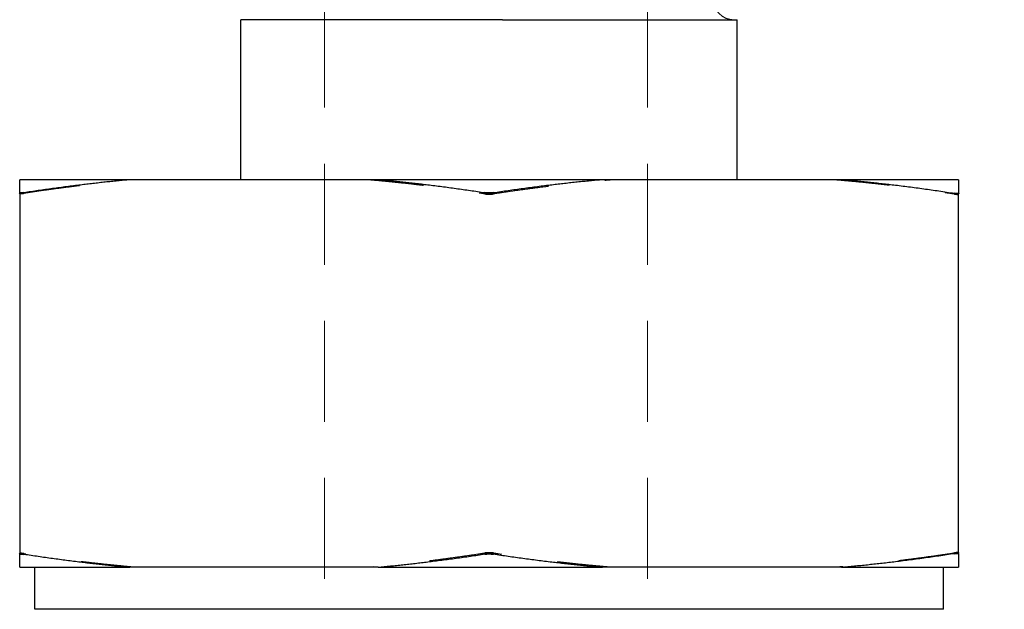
# Model space of a CAD drawing. Header units: inches. Extents: x 0.2 to 10.9, y 0.3 to 8.6.
# Tile 6 of 13: x 2 to 3.7, y 4.2 to 5.2. Entities that reach past the tile are written whole.
import ezdxf
from ezdxf import colors
from ezdxf.entities.mleader import LeaderData, LeaderLine
from ezdxf.math import Vec2, Vec3

# ---------------------------------------------------------------- set-up
doc = ezdxf.new("R2010")
doc.units = ezdxf.units.IN
doc.header["$MEASUREMENT"] = 0
doc.linetypes.add('DASHED', pattern=[0.2067, 0.1654, -0.0413])
doc.layers.add('Dimensions', color=250, linetype='Continuous')
for name, color, linetype, lineweight in [('Geometry', 255, 'Continuous', 25), ('Hidden (ANSI)', 7, 'DASHED', 35), ('Visible (ANSI)', 7, 'Continuous', 50)]:
    doc.layers.add(name, color=color, linetype=linetype, lineweight=lineweight)
doc.layers.add('Hidden', color=7, linetype='DASHED', lineweight=18, true_color=0x383838)
doc.styles.add('Note Text (ANSI)', font='tahoma.ttf')
doc.styles.get("Standard").update_dxf_attribs({"font": 'tahoma.ttf'})
doc.dimstyles.new('Default (ANSI)', dxfattribs={"dimtxt": 0.12, "dimasz": 0.098425, "dimexe": 0.125, "dimexo": 0.125, "dimgap": 0.031496, "dimtad": 0, "dimtih": 1, "dimtoh": 1, "dimrnd": 1e-08, "dimzin": 4, "dimdsep": 46, "dimtxsty": 'Note Text (ANSI)', "dimcen": 0.09, "dimdle": 0.393701, "dimclrd": 256, "dimclre": 256, "dimclrt": 256, "dimadec": 0, "dimazin": 1, "dimtfac": 1, "dimtofl": 0, "dimtmove": 0, "dimatfit": 3, "dimfxl": 1, "dimtolj": 1, "dimtzin": 4, "dimlwd": -1, "dimlwe": -1, "dimarcsym": 0})

# ---------------------------------------------------------------- blocks, each defined once
blk = doc.blocks.new('*D9')
at = {"layer": 'Defpoints', "color": 0, "transparency": 16777216}
for p in [(2.7881, 7.2572), (2.7881, 2.7342), (4.5, 2.7342)]:
    blk.add_point(p, dxfattribs=at)
at = {"layer": 'Dimensions', "transparency": 16777216}
for p, q in [((2.9131, 7.2572), (4.625, 7.2572)), ((4.5, 7.1588), (4.5, 5.1057)), ((4.5, 2.8326), (4.5, 4.8857)), ((2.9131, 2.7342), (4.625, 2.7342))]:
    blk.add_line(p, q, dxfattribs=at)
for points in [[(4.4836, 7.1588), (4.5164, 7.1588), (4.5, 7.2572)], [(4.4836, 2.8326), (4.5164, 2.8326), (4.5, 2.7342)]]:
    blk.add_solid(points, dxfattribs=at)
at = {"layer": 'Dimensions', "transparency": 16777216, "insert": (4.5, 4.9957), "char_height": 0.12, "attachment_point": 5, "style": 'Note Text (ANSI)'}
blk.add_mtext('\\A1;1.5 [38.3]', dxfattribs=at)

msp = doc.modelspace()

# ---------------------------------------------------------------- linework, layer by layer
at = {"layer": 'Geometry'}
for p, q in [((2.3493, 5.2474), (2.3493, 5.2474)), ((2.3493, 4.9624), (2.3493, 5.2474)), ((2.8155, 5.2474), (3.2343, 5.2474)), ((3.2343, 4.9624), (3.2343, 5.2474)), ((2.1511, 4.9624), (1.9548, 4.9624)), ((2.5938, 4.9624), (2.1511, 4.9624)), ((2.9939, 4.9624), (2.5938, 4.9624)), ((3.4198, 4.9624), (2.9939, 4.9624)), ((3.6288, 4.9624), (3.4198, 4.9624)), ((1.9548, 4.9391), (1.9548, 4.2957)), ((3.6288, 4.297), (3.6288, 4.9377)), ((1.9548, 4.2724), (2.1511, 4.2724)), ((1.9818, 4.1974), (1.9818, 4.2724)), ((2.5938, 4.2724), (2.1511, 4.2724)), ((2.5938, 4.2724), (2.9939, 4.2724)), ((3.4198, 4.2724), (2.9939, 4.2724)), ((3.4198, 4.2724), (3.6288, 4.2724)), ((3.6018, 4.1974), (3.6018, 4.2724)), ((3.6018, 4.1974), (1.9818, 4.1974))]:
    msp.add_line(p, q, dxfattribs=at)
msp.add_arc((3.2285, 5.2849), 0.0375, 90, 270, dxfattribs=at)
msp.add_open_spline([(2.8155, 5.2474), (2.758, 5.2474), (2.7004, 5.2474), (2.646, 5.2474), (2.5916, 5.2474), (2.5414, 5.2474), (2.4983, 5.2474), (2.4552, 5.2474), (2.4199, 5.2474), (2.3946, 5.2474), (2.3692, 5.2474), (2.3542, 5.2474), (2.3503, 5.2474), (2.3497, 5.2474), (2.3494, 5.2474), (2.3493, 5.2474)], degree=3, knots=[0, 0, 0, 0, 0.1463565, 0.1463565, 0.1463565, 0.2927379, 0.2927379, 0.2927379, 0.4390974, 0.4390974, 0.4390974, 0.585447, 0.585447, 0.585447, 0.609138, 0.609138, 0.609138, 0.609138], dxfattribs=at)
for points, weights in [([(1.9548, 4.9391), (1.9548, 4.9543), (1.9548, 4.9624)], [1.02225087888, 1.01844861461, 1]), ([(2.1511, 4.9624), (2.0612, 4.9542), (1.9623, 4.9391)], [1, 1.01819791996, 1.0220031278]), ([(2.7843, 4.9388), (2.6845, 4.9541), (2.5938, 4.9624)], [1.02206754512, 1.01835450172, 1]), ([(2.9939, 4.9624), (2.9013, 4.9543), (2.7993, 4.9388)], [1, 1.01897442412, 1.02267366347]), ([(3.6213, 4.9377), (3.5155, 4.954), (3.4198, 4.9624)], [1.02291101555, 1.01962989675, 1]), ([(3.6288, 4.9624), (3.6288, 4.9543), (3.6288, 4.9377)], [1, 1.02062853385, 1.02384420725]), ([(1.9548, 4.2724), (1.9548, 4.2805), (1.9548, 4.2957)], [1, 1.01844861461, 1.02225087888]), ([(1.9623, 4.2957), (2.0612, 4.2805), (2.1511, 4.2724)], [1.0220031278, 1.01819791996, 1]), ([(2.5938, 4.2724), (2.6845, 4.2806), (2.7843, 4.2959)], [1, 1.01835450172, 1.02206754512]), ([(2.7993, 4.2959), (2.9013, 4.2805), (2.9939, 4.2724)], [1.02267366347, 1.01897442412, 1]), ([(3.4198, 4.2724), (3.5155, 4.2807), (3.6213, 4.297)], [1, 1.01962989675, 1.02291101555]), ([(3.6288, 4.297), (3.6288, 4.2805), (3.6288, 4.2724)], [1.02384420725, 1.02062853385, 1])]:
    msp.add_rational_spline(points, weights, degree=2, dxfattribs=at)
at = {"layer": 'Hidden', "ltscale": 1.086599}
for p, q in [((2.4982, 6.1097), (2.4982, 2.7407)), ((3.0742, 6.1097), (3.0742, 2.7407))]:
    msp.add_line(p, q, dxfattribs=at)
at = {"layer": 'Hidden', "ltscale": 0.148646}
for points, weights in [([(1.9623, 4.9383), (2.0682, 4.9543), (2.1641, 4.9624)], [1.02334049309, 1.01988136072, 1]), ([(2.1641, 4.2724), (2.0682, 4.2805), (1.9623, 4.2965)], [1, 1.01988136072, 1.02334049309])]:
    msp.add_rational_spline(points, weights, degree=2, dxfattribs=at)
at = {"layer": 'Hidden', "ltscale": 0.153845}
for points, weights in [([(2.5755, 4.9624), (2.6746, 4.954), (2.7843, 4.9372)], [1, 1.02054255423, 1.02355241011]), ([(2.7843, 4.2976), (2.6746, 4.2807), (2.5755, 4.2724)], [1.02355241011, 1.02054255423, 1])]:
    msp.add_rational_spline(points, weights, degree=2, dxfattribs=at)
at = {"layer": 'Hidden', "ltscale": 0.157308}
for points, weights in [([(2.7993, 4.9372), (2.9116, 4.9542), (3.0129, 4.9624)], [1.02424051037, 1.02129678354, 1]), ([(3.0129, 4.2724), (2.9116, 4.2805), (2.7993, 4.2976)], [1, 1.02129678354, 1.02424051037])]:
    msp.add_rational_spline(points, weights, degree=2, dxfattribs=at)
at = {"layer": 'Hidden', "ltscale": 0.158562}
for points, weights in [([(3.4061, 4.9624), (3.5081, 4.9542), (3.6213, 4.9369)], [1, 1.02145806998, 1.02428404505]), ([(3.6213, 4.2978), (3.5081, 4.2806), (3.4061, 4.2724)], [1.02428404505, 1.02145806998, 1])]:
    msp.add_rational_spline(points, weights, degree=2, dxfattribs=at)
at = {"layer": 'Hidden (ANSI)', "ltscale": 0.009903}
for centre, major_axis, ratio, start_param, end_param in [((1.9698, 4.9417), (0.015, 0.0035), 0.126366, 3.112258, 4.159939), ((2.7918, 4.9406), (0.015, 0), 0.263936, 4.188775, 5.236455), ((3.6139, 4.9403), (-0.015, 0.0035), 0.125686, 2.123139, 3.170818), ((1.9698, 4.2931), (-0.015, 0.0035), 0.126366, 5.264838, 6.31252), ((2.7918, 4.2942), (0.015, 0), 0.263936, 1.046731, 2.09441), ((3.6139, 4.2944), (0.015, 0.0035), 0.125686, 6.25396, 7.301639)]:
    msp.add_ellipse(centre, major_axis=major_axis, ratio=ratio, start_param=start_param, end_param=end_param, dxfattribs=at)
at = {"layer": 'Visible (ANSI)'}
for centre, major_axis, ratio, start_param, end_param in [((1.9698, 4.9425), (-0.015, -0.0035), 0.125099, 6.254062, 7.301745), ((2.7918, 4.9423), (0.015, 0), 0.26391, 4.188775, 5.236457), ((3.6139, 4.9412), (0.015, -0.0035), 0.124421, 5.264518, 6.312198), ((1.9698, 4.2922), (0.015, -0.0035), 0.125099, 2.123033, 3.170716), ((2.7918, 4.2925), (0.015, 0), 0.26391, 1.046728, 2.09441), ((3.6139, 4.2936), (-0.015, -0.0035), 0.124421, 3.11258, 4.16026)]:
    msp.add_ellipse(centre, major_axis=major_axis, ratio=ratio, start_param=start_param, end_param=end_param, dxfattribs=at)

# ---------------------------------------------------------------- dimensions: what is measured, and where the dimension line sits
at = {"layer": 'Dimensions'}
dim = msp.add_linear_dim(base=(4.5, 2.7342), p1=(2.7881, 7.2572), p2=(2.7881, 2.7342), angle=90, dimstyle='Default (ANSI)', override={"dimdec": 1, "dimlfac": 0.333333}, dxfattribs=at)
dim.commit()
dim.dimension.update_dxf_attribs({"geometry": '*D9', "text_midpoint": (4.5, 4.9957)})

# ---------------------------------------------------------------- leaders
ml = msp.add_multileader_mtext('Standard', dxfattribs=at)
ml.set_content('3/8-20', color=256)
ml.set_leader_properties()
ml.build(insert=Vec2(0, 0))
ml.multileader.update_dxf_attribs({"text_left_attachment_type": 2, "text_right_attachment_type": 2, "dogleg_length": 0.36, "arrow_head_size": 0.12})
ctx = ml.context
ctx.base_point, ctx.char_height, ctx.arrow_head_size, ctx.landing_gap_size, ctx.plane_origin = Vec3(3.8303, 5.3159), 0.12, 0.12, 0.09, Vec3(3.2854, 5.5168)
ctx.left_attachment, ctx.right_attachment = 2, 2
notes = []
notes.append((ctx, [(0, (1, 1, 0), (3.6334, 5.3159), (1, 0), 0.1969, [(0, [(3.2854, 5.5168)], 0, [])])]))
ctx.mtext.insert, ctx.mtext.flow_direction = Vec3(3.9203, 5.3916), 5
for ctx, leaders in notes:
    for number, flags, end, landing, length, lines in leaders:
        leader = LeaderData()
        leader.index, (leader.has_last_leader_line, leader.has_dogleg_vector, leader.attachment_direction) = number, flags
        leader.last_leader_point, leader.dogleg_vector, leader.dogleg_length = Vec3(end), Vec3(landing), length
        for number, points, colour, breaks in lines:
            line = LeaderLine()
            line.index, line.vertices, line.color, line.breaks = number, Vec3.list(points), colors.encode_raw_color(colour), breaks
            leader.lines.append(line)
        ctx.leaders.append(leader)

doc.saveas('drawing.dxf')
